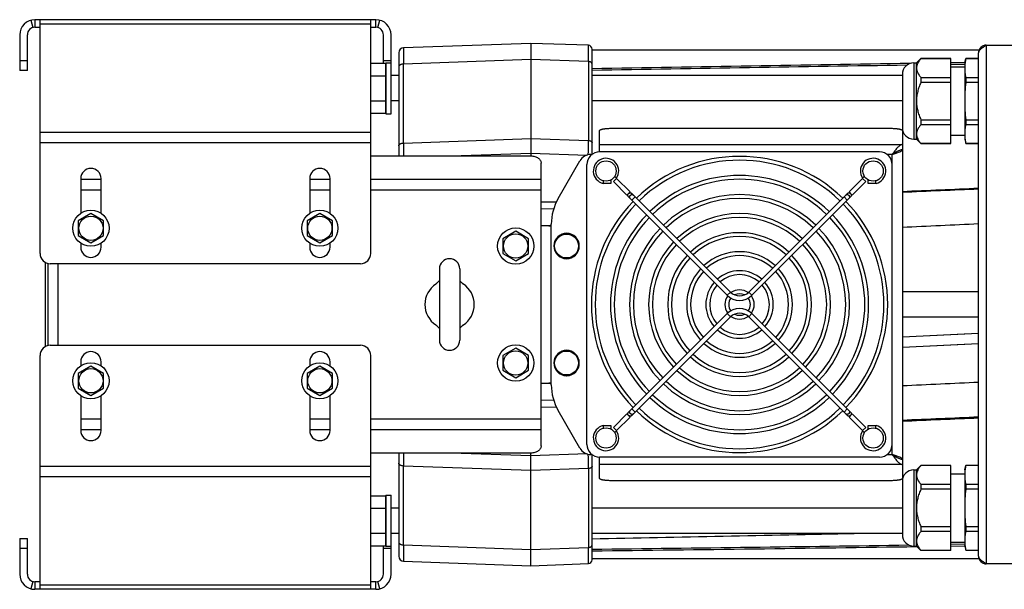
# Model space of a CAD drawing. Extents: x -924 to 1181, y 8 to 1310.
# Tile 1 of 20: x -608 to -220, y 160 to 384. Entities that reach past the tile are written whole.
import ezdxf

# ---------------------------------------------------------------- set-up
doc = ezdxf.new("R2010")
doc.units = 0
doc.header["$LTSCALE"] = 65.395
doc.layers.get('0').update_dxf_attribs({"linetype": 'CONTINUOUS'})
for name, color, linetype in [('00336564_1', 7, 'CONTINUOUS'), ('00341692_1', 7, 'CONTINUOUS'), ('00341694_1', 7, 'CONTINUOUS')]:
    doc.layers.add(name, color=color, linetype=linetype)

msp = doc.modelspace()

# ---------------------------------------------------------------- linework, layer by layer
at = {"color": 6, "linetype": 'CONTINUOUS'}
for p, q in [((-406.5, 374.59), (-456.57, 372.84)), ((-406.5, 374.59), (-406.5, 330.32)), ((-383.95, 373.81), (-406.5, 374.59)), ((-382.5, 330.89), (-382.5, 372.31)), ((-230.33, 371.89), (-382.5, 371.89)), ((-227.5, 373.89), (-64.5, 373.89)), ((-458.5, 370.85), (-458.5, 330.32)), ((-254.94, 366.89), (-253.24, 368.59)), ((-253.24, 368.59), (-253.24, 368.55)), ((-241.5, 368.59), (-253.24, 368.59)), ((-241.5, 368.55), (-253.24, 368.55)), ((-241.5, 335.19), (-241.5, 368.59)), ((-236, 366.89), (-235.55, 368.59)), ((-235.55, 368.59), (-235.55, 368.55)), ((-230.5, 368.59), (-235.55, 368.59)), ((-230.5, 368.55), (-235.55, 368.55)), ((-230.5, 172.89), (-230.5, 370.89)), ((-469.5, 366.74), (-463.7, 366.74)), ((-463.5, 366.92), (-463.5, 346.92)), ((-463.5, 366.92), (-461.5, 366.92)), ((-461.5, 346.92), (-461.5, 366.92)), ((-256.02, 366.89), (-254.94, 366.89)), ((-254.94, 336.89), (-254.94, 366.89)), ((-235.98, 367), (-241.5, 366.92)), ((-235.98, 367), (-241.5, 366.92)), ((-236, 366.33), (-241.5, 366.25)), ((-236, 366.33), (-241.5, 366.25)), ((-241.5, 365.34), (-236, 365.34)), ((-236, 366.89), (-236, 336.89)), ((-469.5, 361.83), (-463.7, 361.83)), ((-458.5, 361.92), (-461.5, 361.92)), ((-260.5, 361.92), (-382.5, 361.92)), ((-253.24, 361.21), (-253.24, 359.23)), ((-253.24, 361.21), (-241.5, 361.21)), ((-235.55, 361.21), (-235.55, 359.23)), ((-235.55, 361.21), (-230.5, 361.21)), ((-241.5, 359.23), (-253.24, 359.23)), ((-230.5, 359.23), (-235.55, 359.23)), ((-469.5, 352.02), (-463.7, 352.02)), ((-458.5, 351.92), (-461.5, 351.92)), ((-260.5, 351.92), (-382.5, 351.92)), ((-469.5, 347.11), (-463.7, 347.11)), ((-463.5, 346.92), (-461.5, 346.92)), ((-253.24, 344.55), (-253.24, 342.57)), ((-253.24, 344.55), (-241.5, 344.55)), ((-235.55, 344.55), (-235.55, 342.57)), ((-235.55, 344.55), (-230.5, 344.55)), ((-374.5, 341.2), (-265.5, 341.2)), ((-241.5, 342.57), (-253.24, 342.57)), ((-230.5, 342.57), (-235.55, 342.57)), ((-379.5, 331.89), (-379.5, 340.33)), ((-260.5, 340.33), (-260.5, 332.86)), ((-256.02, 336.89), (-254.94, 336.89)), ((-254.94, 336.89), (-253.24, 335.19)), ((-241.5, 338.44), (-236, 338.44)), ((-236, 336.89), (-235.55, 335.19)), ((-253.24, 335.23), (-253.24, 335.19)), ((-253.24, 335.23), (-241.5, 335.23)), ((-241.5, 335.19), (-253.24, 335.19)), ((-235.55, 335.23), (-235.55, 335.19)), ((-235.55, 335.23), (-230.5, 335.23)), ((-230.5, 335.19), (-235.55, 335.19)), ((-382.92, 330.89), (-382.5, 330.89)), ((-269.5, 331.89), (-379.5, 331.89)), ((-260.51, 332.86), (-260.5, 332.86)), ((-260.51, 332.86), (-260.5, 332.86)), ((-260.5, 332.84), (-260.5, 210.94)), ((-395.83, 313.53), (-387.25, 328.39)), ((-384.5, 216.89), (-384.5, 326.89)), ((-264.5, 216.89), (-264.5, 326.89)), ((-378.18, 319.53), (-378.3, 319.56)), ((-378.05, 320.53), (-378.07, 320.43)), ((-270.96, 320.53), (-270.94, 320.43)), ((-367.5, 313.62), (-368.18, 314.29)), ((-366.23, 314.89), (-366.91, 315.57)), ((-328.11, 276.77), (-365.59, 314.25)), ((-282.1, 315.57), (-320.9, 276.77)), ((-280.83, 314.29), (-319.63, 275.5)), ((-329.38, 275.5), (-366.86, 312.98)), ((-442.5, 285.89), (-442.5, 257.89)), ((-434.5, 285.89), (-434.5, 257.89)), ((-230.5, 276.89), (-260.5, 276.89)), ((-329.38, 268.29), (-366.86, 230.81)), ((-282.15, 230.81), (-319.63, 268.29)), ((-328.11, 267.01), (-365.59, 229.54)), ((-283.42, 229.54), (-320.9, 267.01)), ((-230.5, 266.89), (-260.5, 266.89)), ((-230.5, 260.5), (-260.5, 259.06)), ((-260.5, 255.1), (-230.5, 256.53)), ((-387.25, 215.39), (-395.83, 230.25)), ((-367.5, 230.17), (-368.18, 229.49)), ((-366.23, 228.9), (-366.91, 228.22)), ((-282.1, 228.22), (-282.78, 228.9)), ((-280.83, 229.49), (-281.51, 230.17)), ((-378.18, 224.25), (-378.3, 224.22)), ((-378.07, 223.35), (-378.05, 223.25)), ((-270.94, 223.35), (-270.96, 223.25)), ((-458.5, 213.47), (-458.5, 172.94)), ((-406.5, 169.19), (-406.5, 213.47)), ((-382.5, 212.89), (-382.92, 212.89)), ((-382.5, 171.48), (-382.5, 212.89)), ((-379.5, 203.46), (-379.5, 211.89)), ((-269.5, 211.89), (-379.5, 211.89)), ((-260.5, 210.92), (-260.51, 210.92)), ((-260.5, 210.92), (-260.51, 210.92)), ((-260.5, 210.92), (-260.5, 203.46)), ((-256.02, 206.89), (-254.94, 206.89)), ((-254.94, 206.89), (-253.24, 208.59)), ((-254.94, 176.89), (-254.94, 206.89)), ((-241.5, 208.59), (-253.24, 208.59)), ((-253.24, 208.59), (-253.24, 208.55)), ((-241.5, 208.55), (-253.24, 208.55)), ((-241.5, 175.19), (-241.5, 208.59)), ((-241.5, 205.34), (-236, 205.34)), ((-236, 206.89), (-235.55, 208.59)), ((-236, 206.89), (-236, 176.89)), ((-230.5, 208.59), (-235.55, 208.59)), ((-235.55, 208.59), (-235.55, 208.55)), ((-230.5, 208.55), (-235.55, 208.55)), ((-265.5, 202.59), (-374.5, 202.59)), ((-253.24, 201.21), (-241.5, 201.21)), ((-253.24, 201.21), (-253.24, 199.23)), ((-241.5, 199.23), (-253.24, 199.23)), ((-235.55, 201.21), (-230.5, 201.21)), ((-235.55, 201.21), (-235.55, 199.23)), ((-230.5, 199.23), (-235.55, 199.23)), ((-469.5, 196.68), (-463.7, 196.68)), ((-463.5, 196.86), (-463.5, 176.86)), ((-463.5, 196.86), (-461.5, 196.86)), ((-461.5, 176.86), (-461.5, 196.86)), ((-469.5, 191.77), (-463.7, 191.77)), ((-458.5, 191.86), (-461.5, 191.86)), ((-260.5, 191.86), (-382.5, 191.86)), ((-469.5, 181.95), (-463.7, 181.95)), ((-253.24, 184.55), (-241.5, 184.55)), ((-253.24, 184.55), (-253.24, 182.57)), ((-241.5, 182.57), (-253.24, 182.57)), ((-235.55, 184.55), (-230.5, 184.55)), ((-235.55, 184.55), (-235.55, 182.57)), ((-230.5, 182.57), (-235.55, 182.57)), ((-458.5, 181.86), (-461.5, 181.86)), ((-260.5, 181.86), (-382.5, 181.86)), ((-241.5, 178.44), (-236, 178.44)), ((-469.5, 177.05), (-463.7, 177.05)), ((-463.5, 176.86), (-461.5, 176.86)), ((-256.02, 176.89), (-254.94, 176.89)), ((-254.94, 176.89), (-253.24, 175.19)), ((-253.24, 175.23), (-241.5, 175.23)), ((-253.24, 175.23), (-253.24, 175.19)), ((-241.5, 175.19), (-253.24, 175.19)), ((-236, 177.66), (-241.5, 177.58)), ((-236, 177.66), (-241.5, 177.58)), ((-241.5, 176.92), (-236, 177)), ((-241.5, 176.92), (-236.25, 177)), ((-236, 176.89), (-235.55, 175.19)), ((-235.55, 175.23), (-230.5, 175.23)), ((-235.55, 175.23), (-235.55, 175.19)), ((-230.5, 175.19), (-235.55, 175.19)), ((-456.57, 170.94), (-406.5, 169.19)), ((-230.33, 171.89), (-382.5, 171.89)), ((-406.5, 169.19), (-383.95, 169.98)), ((-64.5, 169.89), (-227.5, 169.89))]:
    msp.add_line(p, q, dxfattribs=at)
at = {"color": 9, "linetype": 'CONTINUOUS'}
for p, q in [((-227.5, 373.89), (-227.5, 169.89)), ((-406.5, 368.21), (-456.6, 366.46)), ((-383.93, 367.42), (-406.5, 368.21)), ((-456.6, 335.4), (-456.6, 366.46)), ((-383.93, 367.42), (-383.93, 336.36)), ((-256.02, 366.89), (-256.02, 336.89)), ((-260.5, 362.41), (-260.5, 341.37)), ((-456.6, 335.4), (-406.5, 337.15)), ((-406.5, 337.15), (-383.93, 336.36)), ((-379.5, 334.83), (-260.5, 334.83)), ((-437.89, 330.32), (-406.5, 331.41)), ((-406.5, 331.41), (-384.47, 330.64)), ((-264.5, 330.89), (-266.51, 330.89)), ((-264.5, 326.89), (-264.5, 330.89)), ((-365.59, 314.25), (-366.86, 312.98)), ((-282.15, 312.98), (-283.42, 314.25)), ((-396.59, 312.08), (-402.5, 312.2)), ((-402.5, 309.61), (-397.59, 309.51)), ((-398.5, 302.89), (-402.5, 302.97)), ((-329.38, 275.5), (-328.11, 276.77)), ((-320.9, 276.77), (-319.63, 275.5)), ((-328.11, 267.01), (-329.38, 268.29)), ((-319.63, 268.29), (-320.9, 267.01)), ((-402.5, 240.82), (-398.5, 240.9)), ((-397.59, 234.28), (-402.5, 234.18)), ((-402.5, 231.58), (-396.59, 231.7)), ((-366.86, 230.81), (-365.59, 229.54)), ((-283.42, 229.54), (-282.15, 230.81)), ((-264.5, 212.89), (-264.5, 216.89)), ((-406.5, 212.37), (-437.89, 213.47)), ((-384.47, 213.14), (-406.5, 212.37)), ((-266.51, 212.89), (-264.5, 212.89)), ((-456.6, 177.33), (-456.6, 208.38)), ((-406.5, 206.64), (-456.6, 208.38)), ((-383.93, 207.42), (-406.5, 206.64)), ((-383.93, 207.42), (-383.93, 176.37)), ((-260.5, 208.95), (-379.5, 208.95)), ((-256.02, 206.89), (-256.02, 176.89)), ((-260.5, 202.41), (-260.5, 181.37)), ((-456.6, 177.33), (-406.5, 175.58)), ((-406.5, 175.58), (-383.93, 176.37))]:
    msp.add_line(p, q, dxfattribs=at)
at = {"color": 2, "linetype": 'CONTINUOUS'}
for p, q in [((-463.7, 366.74), (-463.7, 347.11)), ((-260.65, 332.84), (-260.5, 332.84)), ((-260.5, 332.84), (-260.5, 332.86)), ((-374.11, 320.22), (-372.83, 321.49)), ((-372.84, 321.62), (-373.68, 322.17)), ((-372.83, 321.49), (-367.55, 316.21)), ((-281.46, 316.21), (-276.18, 321.49)), ((-276.18, 321.49), (-274.9, 320.22)), ((-275.33, 322.17), (-276.17, 321.62)), ((-375.07, 319.53), (-378.18, 319.53)), ((-375.07, 320.89), (-375.07, 319.53)), ((-368.82, 314.93), (-374.11, 320.22)), ((-274.9, 320.22), (-280.19, 314.93)), ((-273.94, 319.53), (-273.94, 320.89)), ((-270.83, 319.53), (-273.94, 319.53)), ((-367.55, 316.21), (-368.82, 314.93)), ((-366.86, 312.98), (-367.5, 313.62)), ((-366.23, 314.89), (-365.59, 314.25)), ((-280.19, 314.93), (-281.46, 316.21)), ((-398.5, 240.25), (-398.5, 303.53)), ((-374.11, 223.57), (-368.82, 228.85)), ((-368.82, 228.85), (-367.55, 227.58)), ((-367.5, 230.17), (-366.86, 230.81)), ((-365.59, 229.54), (-366.23, 228.9)), ((-282.78, 228.9), (-283.42, 229.54)), ((-282.15, 230.81), (-281.51, 230.17)), ((-281.46, 227.58), (-280.19, 228.85)), ((-280.19, 228.85), (-274.9, 223.57)), ((-367.55, 227.58), (-372.83, 222.29)), ((-276.18, 222.29), (-281.46, 227.58)), ((-378.18, 224.25), (-375.07, 224.25)), ((-375.07, 224.25), (-375.07, 222.89)), ((-372.83, 222.29), (-374.11, 223.57)), ((-373.68, 221.61), (-372.84, 222.17)), ((-274.9, 223.57), (-276.18, 222.29)), ((-276.17, 222.17), (-275.33, 221.61)), ((-273.94, 224.25), (-270.83, 224.25)), ((-273.94, 222.89), (-273.94, 224.25)), ((-260.5, 210.94), (-260.65, 210.94)), ((-260.5, 210.92), (-260.5, 210.94)), ((-463.7, 196.68), (-463.7, 177.05))]:
    msp.add_line(p, q, dxfattribs=at)
at = {"color": 7, "linetype": 'CONTINUOUS'}
for p, q in [((-597.5, 288.47), (-597.5, 255.32)), ((-596.5, 288.06), (-596.5, 255.73))]:
    msp.add_line(p, q, dxfattribs=at)
at = {"color": 6, "linetype": 'CONTINUOUS'}
for points in [[(-230.5, 260.49), (-236.25, 260.22), (-260.5, 259.06)], [(-260.5, 255.1), (-236.25, 256.26), (-230.5, 256.53)]]:
    msp.add_lwpolyline(points, dxfattribs=at)
for centre in [(-377, 324.39), (-272, 324.39), (-377, 219.39), (-272, 219.39)]:
    msp.add_circle(centre, 4, dxfattribs=at)
at = {"color": 9, "linetype": 'CONTINUOUS'}
for centre in [(-392.5, 294.89), (-392.5, 248.89)]:
    msp.add_circle(centre, 4.7, dxfattribs=at)
for centre, radius, start, end in [((-456.5, 370.85), 2, 92, 180), ((-384, 372.31), 1.5, 0.195, 88), ((658.9, 337.9), 1115.5, 180.12827, 180.38938), ((-2061.8, 339.5), 1677.87, 359.7024, 359.89288), ((-439.92, 275.51), 5.97, 124.3454, 126.6895), ((-437.09, 268.28), 5.97, 304.3454, 306.6895), ((774.9, 205.36), 1231.51, 179.62292, 179.85944), ((-1901.64, 204.85), 1517.71, 0.09707, 0.30765), ((-456.5, 172.94), 2, 180, 268), ((-384, 171.48), 1.5, 272, 360)]:
    msp.add_arc(centre, radius, start, end, dxfattribs=at)
at = {"color": 6, "linetype": 'CONTINUOUS'}
for centre, radius, start, end in [((-384, 372.31), 1.5, 0, 0.195), ((-227.5, 370.89), 3, 90, 180), ((441.88, -45027.19), 45399.25, 90.882572, 91.040472), ((440.02, -45313.41), 45684.74, 90.876366, 91.031634), ((-256.02, 362.41), 4.48, 90, 180), ((-221.97, 364.88), 14.03, 178.1224, 179.9987), ((-256.02, 341.37), 4.48, 180, 270), ((-221.97, 338.9), 14.03, 180.0013, 181.8776), ((-382.92, 325.89), 5, 90, 150), ((-379.5, 326.89), 5, 90, 180), ((-324.5, 271.89), 58.25, 45.8853, 134.1147), ((-269.5, 326.89), 5, 0, 90), ((-324.5, 271.89), 56.75, 45.9087, 134.0913), ((-324.5, 271.89), 50.75, 46.0161, 133.9839), ((-306.39, 311.01), 72.29, 172.5142, 173.2331), ((-324.5, 271.89), 49.25, 46.0471, 133.9529), ((-342.79, 310.99), 72.46, 6.7678, 7.485), ((-324.5, 271.89), 43.25, 46.1924, 133.8076), ((-324.5, 271.89), 41.75, 46.2352, 133.7648), ((-378.5, 303.53), 20, 150, 180), ((-324.5, 271.89), 58.25, 135.8853, 224.1147), ((-324.5, 271.89), 56.75, 135.9087, 224.0913), ((-324.5, 271.89), 56.75, 315.9087, 44.0913), ((-324.5, 271.89), 58.25, 315.8853, 44.1147), ((-324.5, 271.89), 50.75, 136.0161, 223.9839), ((-324.5, 271.89), 49.25, 136.0471, 223.9529), ((-324.5, 271.89), 35.75, 46.4426, 133.5574), ((-324.5, 271.89), 34.25, 46.5058, 133.4942), ((-324.5, 271.89), 49.25, 316.0471, 43.9529), ((-324.5, 271.89), 50.75, 316.0161, 43.9839), ((-482.94, -1601.41), 1905.99, 87.46094, 87.58129), ((-392.5, 294.89), 5, 270, 89.1251), ((-324.5, 271.89), 43.25, 136.1924, 223.8076), ((-324.5, 271.89), 41.75, 136.2352, 223.7648), ((-324.5, 271.89), 28.25, 46.8257, 133.1743), ((-324.5, 271.89), 26.75, 46.9281, 133.0719), ((-324.5, 271.89), 41.75, 316.2352, 43.7648), ((-324.5, 271.89), 43.25, 316.1924, 43.8076), ((-324.5, 271.89), 35.75, 136.4426, 223.5574), ((-324.5, 271.89), 34.25, 136.5058, 223.4942), ((-324.5, 271.89), 34.25, 316.5058, 43.4942), ((-324.5, 271.89), 35.75, 316.4426, 43.5574), ((-324.5, 271.89), 28.25, 136.8257, 223.1743), ((-324.5, 271.89), 20.75, 47.4859, 132.5141), ((-324.5, 271.89), 19.25, 47.6798, 132.3202), ((-324.5, 271.89), 28.25, 316.8257, 43.1743), ((-438.5, 285.89), 4, 0, 180), ((-392.5, 294.89), 5, 269.1251, 270), ((-324.5, 271.89), 26.75, 136.9281, 223.0719), ((-324.5, 271.89), 26.75, 316.9281, 43.0719), ((-324.5, 271.89), 20.75, 137.4859, 222.5141), ((-324.5, 271.89), 19.25, 137.6798, 222.3202), ((-324.5, 271.89), 13.25, 48.8949, 131.1051), ((-324.5, 271.89), 11.75, 49.3931, 130.6069), ((-324.5, 271.89), 19.25, 317.6798, 42.3202), ((-324.5, 271.89), 20.75, 317.4859, 42.5141), ((-438.5, 271.89), 9.7, 123.8869, 236.1131), ((-446.53, 283.84), 4.69, 303.9408, 310.6646), ((-430.48, 283.84), 4.69, 229.3352, 236.0596), ((-438.5, 271.89), 9.7, 303.8869, 56.1131), ((-324.5, 271.89), 13.25, 138.8949, 221.1051), ((-324.5, 271.89), 11.75, 139.3931, 220.6069), ((-324.5, 271.89), 11.75, 319.3931, 40.6069), ((-324.5, 271.89), 13.25, 318.8949, 41.1051), ((-324.5, 271.89), 5.75, 143.9289, 216.0711), ((-324.5, 280.38), 6.9, 225, 315), ((-324.5, 280.38), 5.1, 225, 315), ((-324.5, 271.89), 5.75, 54.1116, 125.8884), ((-324.5, 271.89), 4.25, 62.6366, 117.3634), ((-324.5, 271.89), 5.75, 323.9289, 36.0711), ((-324.5, 271.89), 4.25, 143.9398, 216.0601), ((-324.5, 271.89), 4.25, 323.9399, 36.0602), ((-324.5, 271.89), 5.75, 234.1115, 305.8885), ((-324.5, 271.89), 4.25, 242.6366, 297.3634), ((-446.53, 259.95), 4.69, 49.3351, 56.0596), ((-430.48, 259.95), 4.69, 123.9408, 130.6646), ((-324.5, 271.89), 13.25, 228.8949, 311.1051), ((-324.5, 271.89), 11.75, 229.3931, 310.6069), ((-438.5, 257.89), 4, 180, 360), ((-324.5, 271.89), 20.75, 227.4859, 312.5141), ((-324.5, 271.89), 19.25, 227.6798, 312.3202), ((-392.5, 248.89), 5, 271.3418, 89.1251), ((-324.5, 271.89), 26.75, 226.9281, 313.0719), ((-324.5, 271.89), 28.25, 226.8257, 313.1743), ((-392.5, 248.89), 5, 269.1251, 269.5967), ((-324.5, 271.89), 35.75, 226.4426, 313.5574), ((-324.5, 271.89), 34.25, 226.5058, 313.4942), ((-482.94, 2145.22), 1906.02, 272.41871, 272.53906), ((-378.5, 240.25), 20, 180, 210), ((-324.5, 271.89), 43.25, 226.1924, 313.8076), ((-324.5, 271.89), 41.75, 226.2352, 313.7648), ((-324.5, 271.89), 49.25, 226.0471, 313.9529), ((-324.5, 271.89), 50.75, 226.0161, 313.9839), ((-324.5, 271.89), 58.25, 225.8853, 314.1147), ((-324.5, 271.89), 56.75, 225.9087, 314.0913), ((-302.5, 233.26), 76.21, 186.7854, 187.4673), ((-346.49, 233.26), 76.19, 352.5326, 353.2147), ((-379.5, 216.89), 5, 180, 270), ((-269.5, 216.89), 5, 270, 360), ((-382.92, 217.89), 5, 210, 270), ((-256.02, 202.41), 4.48, 90, 180), ((-221.97, 204.88), 14.03, 178.1224, 179.9987), ((-1278.47, 47692), 47520.64, 271.080337, 271.20467), ((-256.02, 181.37), 4.48, 180, 270), ((-221.97, 178.9), 14.03, 180.0013, 181.8776), ((-917.75, 45291.16), 45118.65, 270.679717, 270.837879), ((-918.53, 44941.1), 44769.3, 270.686028, 270.849528)]:
    msp.add_arc(centre, radius, start, end, dxfattribs=at)
at = {"color": 2, "linetype": 'CONTINUOUS'}
for centre, radius, start, end in [((-377, 324.39), 5, 326.3077, 256.4239), ((-272, 324.39), 5, 283.5761, 213.6923), ((-392.5, 294.89), 5, 89.1251, 269.1251), ((-324.5, 263.41), 6.9, 45, 135), ((-324.5, 263.41), 5.1, 45, 135), ((-392.5, 248.89), 5, 89.1251, 269.1251), ((-392.5, 248.89), 5, 269.5967, 271.3418), ((-377, 219.39), 5, 103.5761, 33.6923), ((-272, 219.39), 5, 146.3077, 76.4239), ((-227.5, 172.89), 3, 180, 270)]:
    msp.add_arc(centre, radius, start, end, dxfattribs=at)
at = {"color": 9, "linetype": 'CONTINUOUS'}
for points, knots in [([(-456.57, 372.84), (-456.58, 372.84), (-456.58, 372.84), (-456.58, 372.84), (-456.58, 372.83), (-456.58, 372.82), (-456.58, 372.8), (-456.58, 372.78), (-456.58, 372.76), (-456.58, 372.72), (-456.58, 372.67), (-456.59, 372.6), (-456.59, 372.51), (-456.59, 372.41), (-456.59, 372.3), (-456.59, 372.12), (-456.59, 371.87), (-456.6, 371.53), (-456.6, 371.14), (-456.6, 370.7), (-456.6, 370.21), (-456.6, 369.69), (-456.6, 369.11), (-456.6, 368.5), (-456.6, 367.61), (-456.6, 366.93), (-456.6, 366.46)], [0, 0, 0, 0, 0.000319, 0.001137, 0.002476, 0.004337, 0.006722, 0.009632, 0.013066, 0.017023, 0.026504, 0.038069, 0.051706, 0.067404, 0.08515, 0.104927, 0.150503, 0.203971, 0.26514, 0.333791, 0.409677, 0.492527, 0.582043, 0.677904, 0.779764, 1, 1, 1, 1]), ([(-383.93, 367.42), (-383.93, 367.89), (-383.93, 368.57), (-383.93, 369.46), (-383.93, 370.08), (-383.93, 370.65), (-383.93, 371.17), (-383.93, 371.66), (-383.93, 372.1), (-383.94, 372.49), (-383.94, 372.83), (-383.94, 373.08), (-383.94, 373.26), (-383.94, 373.37), (-383.94, 373.47), (-383.94, 373.56), (-383.95, 373.63), (-383.95, 373.69), (-383.95, 373.72), (-383.95, 373.74), (-383.95, 373.76), (-383.95, 373.78), (-383.95, 373.79), (-383.95, 373.8), (-383.95, 373.8), (-383.95, 373.8), (-383.95, 373.81), (-383.95, 373.81)], [0, 0, 0, 0, 0.220255, 0.322125, 0.417993, 0.507515, 0.59037, 0.666261, 0.734914, 0.796084, 0.849553, 0.895128, 0.914904, 0.932648, 0.948344, 0.961979, 0.97354, 0.983018, 0.986973, 0.990405, 0.993312, 0.995694, 0.997551, 0.998885, 0.999695, 0.999907, 1, 1, 1, 1]), ([(-456.6, 366.46), (-456.85, 366.45), (-457.21, 366.4), (-457.66, 366.26), (-457.95, 366.12), (-458.19, 365.95), (-458.37, 365.75), (-458.48, 365.54), (-458.5, 365.39), (-458.5, 365.31)], [0, 0, 0, 0, 0.307233, 0.450703, 0.583433, 0.703776, 0.811615, 0.908901, 1, 1, 1, 1]), ([(-382.5, 366.56), (-382.5, 366.61), (-382.52, 366.73), (-382.61, 366.89), (-382.74, 367.04), (-382.92, 367.16), (-383.14, 367.27), (-383.47, 367.38), (-383.75, 367.41), (-383.93, 367.42)], [0, 0, 0, 0, 0.091098, 0.188383, 0.296221, 0.416564, 0.549293, 0.692764, 1, 1, 1, 1]), ([(-458.5, 334.25), (-458.5, 334.33), (-458.48, 334.48), (-458.37, 334.69), (-458.19, 334.89), (-457.95, 335.06), (-457.66, 335.2), (-457.21, 335.35), (-456.85, 335.39), (-456.6, 335.4)], [0, 0, 0, 0, 0.091098, 0.188383, 0.296221, 0.416564, 0.549293, 0.692765, 1, 1, 1, 1]), ([(-383.93, 336.36), (-383.75, 336.36), (-383.47, 336.32), (-383.14, 336.21), (-382.92, 336.11), (-382.74, 335.98), (-382.61, 335.83), (-382.52, 335.67), (-382.5, 335.56), (-382.5, 335.5)], [0, 0, 0, 0, 0.307233, 0.450703, 0.583432, 0.703776, 0.811614, 0.908901, 1, 1, 1, 1]), ([(-367.5, 313.62), (-367.54, 313.65), (-367.61, 313.74), (-367.68, 313.88), (-367.72, 314.04), (-367.73, 314.27), (-367.66, 314.55), (-367.52, 314.75), (-367.44, 314.83)], [0, 0, 0, 0, 0.119117, 0.239203, 0.361061, 0.485196, 0.739363, 1, 1, 1, 1]), ([(-367.44, 314.83), (-367.36, 314.91), (-367.16, 315.05), (-366.88, 315.12), (-366.66, 315.11), (-366.5, 315.07), (-366.35, 314.99), (-366.27, 314.93), (-366.23, 314.89)], [0, 0, 0, 0, 0.260637, 0.514804, 0.638939, 0.760797, 0.880883, 1, 1, 1, 1]), ([(-282.78, 314.89), (-282.74, 314.93), (-282.66, 314.99), (-282.51, 315.07), (-282.35, 315.11), (-282.13, 315.12), (-281.84, 315.05), (-281.65, 314.91), (-281.57, 314.83)], [0, 0, 0, 0, 0.119117, 0.239203, 0.361061, 0.485196, 0.739363, 1, 1, 1, 1]), ([(-281.57, 314.83), (-281.49, 314.75), (-281.35, 314.55), (-281.28, 314.27), (-281.29, 314.04), (-281.33, 313.88), (-281.4, 313.74), (-281.47, 313.65), (-281.51, 313.62)], [0, 0, 0, 0, 0.260637, 0.514804, 0.638939, 0.760797, 0.880883, 1, 1, 1, 1]), ([(-443.49, 280.3), (-443.57, 280.24), (-443.72, 280.13), (-443.86, 280), (-443.91, 279.95)], [0, 0, 0, 0, 0.561499, 1, 1, 1, 1]), ([(-433.1, 279.95), (-433.18, 280.02), (-433.38, 280.2), (-433.59, 280.36), (-433.72, 280.44)], [0, 0, 0, 0, 0.423802, 1, 1, 1, 1]), ([(-443.91, 263.84), (-443.83, 263.76), (-443.63, 263.59), (-443.42, 263.43), (-443.29, 263.34)], [0, 0, 0, 0, 0.423802, 1, 1, 1, 1]), ([(-433.52, 263.48), (-433.43, 263.55), (-433.29, 263.66), (-433.15, 263.78), (-433.1, 263.84)], [0, 0, 0, 0, 0.561499, 1, 1, 1, 1]), ([(-367.44, 228.96), (-367.52, 229.04), (-367.66, 229.23), (-367.73, 229.52), (-367.72, 229.74), (-367.68, 229.9), (-367.61, 230.05), (-367.54, 230.13), (-367.5, 230.17)], [0, 0, 0, 0, 0.260637, 0.514804, 0.638939, 0.760797, 0.880883, 1, 1, 1, 1]), ([(-366.23, 228.9), (-366.27, 228.86), (-366.35, 228.79), (-366.5, 228.72), (-366.66, 228.68), (-366.88, 228.67), (-367.16, 228.74), (-367.36, 228.87), (-367.44, 228.96)], [0, 0, 0, 0, 0.119117, 0.239203, 0.361061, 0.485196, 0.739363, 1, 1, 1, 1]), ([(-281.57, 228.96), (-281.65, 228.87), (-281.84, 228.74), (-282.13, 228.67), (-282.35, 228.68), (-282.51, 228.72), (-282.66, 228.79), (-282.74, 228.86), (-282.78, 228.9)], [0, 0, 0, 0, 0.260637, 0.514804, 0.638939, 0.760797, 0.880883, 1, 1, 1, 1]), ([(-281.51, 230.17), (-281.47, 230.13), (-281.4, 230.05), (-281.33, 229.9), (-281.29, 229.74), (-281.28, 229.52), (-281.35, 229.23), (-281.49, 229.04), (-281.57, 228.96)], [0, 0, 0, 0, 0.119117, 0.239203, 0.361061, 0.485196, 0.739363, 1, 1, 1, 1]), ([(-456.6, 208.38), (-456.85, 208.39), (-457.21, 208.44), (-457.66, 208.59), (-457.95, 208.73), (-458.19, 208.9), (-458.37, 209.09), (-458.48, 209.3), (-458.5, 209.46), (-458.5, 209.53)], [0, 0, 0, 0, 0.307233, 0.450703, 0.583433, 0.703776, 0.811615, 0.908901, 1, 1, 1, 1]), ([(-382.5, 208.28), (-382.5, 208.23), (-382.52, 208.11), (-382.61, 207.95), (-382.74, 207.81), (-382.92, 207.68), (-383.14, 207.57), (-383.47, 207.46), (-383.75, 207.43), (-383.93, 207.42)], [0, 0, 0, 0, 0.091098, 0.188383, 0.296221, 0.416564, 0.549293, 0.692764, 1, 1, 1, 1]), ([(-458.5, 178.47), (-458.5, 178.4), (-458.48, 178.25), (-458.37, 178.03), (-458.19, 177.84), (-457.95, 177.67), (-457.66, 177.53), (-457.21, 177.38), (-456.85, 177.33), (-456.6, 177.33)], [0, 0, 0, 0, 0.091098, 0.188383, 0.296221, 0.416564, 0.549293, 0.692765, 1, 1, 1, 1]), ([(-456.6, 177.33), (-456.6, 176.86), (-456.6, 176.17), (-456.6, 175.28), (-456.6, 174.67), (-456.6, 174.1), (-456.6, 173.57), (-456.6, 173.09), (-456.6, 172.65), (-456.6, 172.26), (-456.59, 171.92), (-456.59, 171.67), (-456.59, 171.49), (-456.59, 171.38), (-456.59, 171.28), (-456.59, 171.19), (-456.58, 171.11), (-456.58, 171.06), (-456.58, 171.03), (-456.58, 171), (-456.58, 170.98), (-456.58, 170.97), (-456.58, 170.96), (-456.58, 170.95), (-456.58, 170.94), (-456.58, 170.94), (-456.57, 170.94)], [0, 0, 0, 0, 0.220236, 0.322096, 0.417957, 0.507473, 0.590323, 0.66621, 0.73486, 0.796029, 0.849497, 0.895073, 0.91485, 0.932596, 0.948294, 0.961931, 0.973496, 0.982977, 0.986934, 0.990368, 0.993278, 0.995663, 0.997524, 0.998863, 0.999681, 1, 1, 1, 1]), ([(-383.95, 169.98), (-383.95, 169.98), (-383.95, 169.98), (-383.95, 169.98), (-383.95, 169.99), (-383.95, 170), (-383.95, 170.01), (-383.95, 170.02), (-383.95, 170.04), (-383.95, 170.06), (-383.95, 170.1), (-383.95, 170.15), (-383.94, 170.23), (-383.94, 170.31), (-383.94, 170.41), (-383.94, 170.53), (-383.94, 170.7), (-383.94, 170.96), (-383.94, 171.3), (-383.93, 171.69), (-383.93, 172.13), (-383.93, 172.61), (-383.93, 173.14), (-383.93, 173.71), (-383.93, 174.32), (-383.93, 175.21), (-383.93, 175.9), (-383.93, 176.37)], [0, 0, 0, 0, 0.000093, 0.000305, 0.001115, 0.002449, 0.004306, 0.006688, 0.009595, 0.013027, 0.016982, 0.02646, 0.038021, 0.051656, 0.067353, 0.085097, 0.104872, 0.150448, 0.203916, 0.265086, 0.333739, 0.40963, 0.492485, 0.582008, 0.677876, 0.779745, 1, 1, 1, 1]), ([(-383.93, 176.37), (-383.75, 176.37), (-383.47, 176.41), (-383.14, 176.52), (-382.92, 176.62), (-382.74, 176.75), (-382.61, 176.9), (-382.52, 177.06), (-382.5, 177.17), (-382.5, 177.23)], [0, 0, 0, 0, 0.307233, 0.450703, 0.583432, 0.703776, 0.811614, 0.908901, 1, 1, 1, 1])]:
    msp.add_open_spline(points, degree=3, knots=knots, dxfattribs=at)
at = {"color": 6, "linetype": 'CONTINUOUS'}
for points, knots in [([(-230.5, 370.89), (-230.5, 370.96), (-230.49, 371.08), (-230.43, 371.34), (-230.28, 371.67), (-229.99, 372.04), (-229.62, 372.41), (-229.16, 372.78), (-228.65, 373.15), (-228.09, 373.52), (-227.7, 373.77), (-227.5, 373.89)], [0, 0, 0, 0, 0.042851, 0.086696, 0.180583, 0.286848, 0.407385, 0.54167, 0.68751, 0.84161, 1, 1, 1, 1]), ([(-253.24, 368.55), (-253.48, 368.27), (-253.94, 367.7), (-254.49, 366.8), (-254.79, 366), (-254.92, 365.36), (-254.94, 365.04), (-254.94, 364.88)], [0, 0, 0, 0, 0.272145, 0.528056, 0.768696, 0.885015, 1, 1, 1, 1]), ([(-235.55, 368.55), (-235.67, 368.02), (-235.88, 366.96), (-235.98, 365.88), (-236, 365.34)], [0, 0, 0, 0, 0.502609, 1, 1, 1, 1]), ([(-254.94, 364.88), (-254.94, 364.72), (-254.92, 364.41), (-254.79, 363.77), (-254.49, 362.97), (-253.94, 362.06), (-253.48, 361.49), (-253.24, 361.21)], [0, 0, 0, 0, 0.114985, 0.231305, 0.471945, 0.727855, 1, 1, 1, 1]), ([(-236, 364.88), (-236, 364.58), (-235.98, 363.96), (-235.86, 362.73), (-235.69, 361.82), (-235.55, 361.21)], [0, 0, 0, 0, 0.24832, 0.497408, 1, 1, 1, 1]), ([(-253.24, 359.23), (-253.49, 358.65), (-253.96, 357.48), (-254.51, 355.66), (-254.86, 353.79), (-254.94, 352.53), (-254.94, 351.89)], [0, 0, 0, 0, 0.250049, 0.500065, 0.750046, 1, 1, 1, 1]), ([(-235.55, 359.23), (-235.69, 358.02), (-235.87, 356.18), (-235.98, 353.73), (-236, 352.51), (-236, 351.89)], [0, 0, 0, 0, 0.49998, 0.749991, 1, 1, 1, 1]), ([(-254.94, 351.89), (-254.94, 351.26), (-254.86, 349.99), (-254.51, 348.13), (-253.96, 346.31), (-253.49, 345.13), (-253.24, 344.55)], [0, 0, 0, 0, 0.249955, 0.499935, 0.749951, 1, 1, 1, 1]), ([(-236, 351.89), (-236, 351.28), (-235.98, 350.05), (-235.87, 347.6), (-235.69, 345.77), (-235.55, 344.55)], [0, 0, 0, 0, 0.250009, 0.50002, 1, 1, 1, 1]), ([(-379.5, 340.33), (-379.5, 340.34), (-379.5, 340.37), (-379.48, 340.41), (-379.45, 340.46), (-379.39, 340.52), (-379.28, 340.59), (-379.11, 340.67), (-378.9, 340.74), (-378.65, 340.81), (-378.36, 340.88), (-378.03, 340.94), (-377.67, 341), (-377.13, 341.07), (-376.4, 341.14), (-375.47, 341.18), (-374.83, 341.2), (-374.5, 341.2)], [0, 0, 0, 0, 0.008275, 0.017156, 0.027133, 0.038549, 0.06645, 0.101789, 0.144771, 0.195282, 0.253018, 0.317546, 0.38833, 0.464755, 0.631722, 0.812368, 1, 1, 1, 1]), ([(-265.5, 341.2), (-265.18, 341.2), (-264.54, 341.18), (-263.61, 341.14), (-262.88, 341.07), (-262.34, 341), (-261.98, 340.94), (-261.65, 340.88), (-261.36, 340.81), (-261.11, 340.74), (-260.9, 340.67), (-260.73, 340.59), (-260.62, 340.52), (-260.56, 340.46), (-260.53, 340.41), (-260.51, 340.37), (-260.5, 340.34), (-260.5, 340.33)], [0, 0, 0, 0, 0.187632, 0.368278, 0.535245, 0.61167, 0.682454, 0.746982, 0.804718, 0.855229, 0.898211, 0.93355, 0.961451, 0.972867, 0.982844, 0.991725, 1, 1, 1, 1]), ([(-253.24, 342.57), (-253.48, 342.29), (-253.94, 341.72), (-254.49, 340.81), (-254.79, 340.02), (-254.92, 339.38), (-254.94, 339.06), (-254.94, 338.9)], [0, 0, 0, 0, 0.272145, 0.528056, 0.768696, 0.885015, 1, 1, 1, 1]), ([(-235.55, 342.57), (-235.69, 341.97), (-235.86, 341.05), (-235.98, 339.82), (-236, 339.21), (-236, 338.9)], [0, 0, 0, 0, 0.502592, 0.75168, 1, 1, 1, 1]), ([(-254.94, 338.9), (-254.94, 338.74), (-254.92, 338.43), (-254.79, 337.79), (-254.49, 336.99), (-253.94, 336.08), (-253.48, 335.51), (-253.24, 335.23)], [0, 0, 0, 0, 0.114985, 0.231305, 0.471945, 0.727855, 1, 1, 1, 1]), ([(-236, 338.44), (-235.98, 337.91), (-235.88, 336.83), (-235.67, 335.76), (-235.55, 335.23)], [0, 0, 0, 0, 0.497391, 1, 1, 1, 1]), ([(-260.5, 334.83), (-260.68, 334.79), (-261.03, 334.66), (-261.53, 334.36), (-262.03, 333.95), (-262.52, 333.46), (-263.02, 332.88), (-263.69, 332.03), (-264.18, 331.35), (-264.5, 330.89)], [0, 0, 0, 0, 0.093031, 0.194603, 0.306657, 0.42955, 0.5624, 0.703425, 1, 1, 1, 1]), ([(-264.5, 330.89), (-264.24, 330.97), (-263.73, 331.13), (-262.99, 331.37), (-262.31, 331.61), (-261.79, 331.82), (-261.42, 331.98), (-261.19, 332.1), (-260.98, 332.23), (-260.81, 332.35), (-260.68, 332.47), (-260.58, 332.59), (-260.52, 332.71), (-260.5, 332.8), (-260.5, 332.84)], [0, 0, 0, 0, 0.178385, 0.350534, 0.510525, 0.653076, 0.716444, 0.773979, 0.825417, 0.870672, 0.909909, 0.943674, 0.973082, 1, 1, 1, 1]), ([(-264.5, 330.89), (-264.4, 330.97), (-263.97, 331.27), (-263.54, 331.56), (-263.21, 331.76)], [0, 0, 0, 0, 0.252558, 1, 1, 1, 1]), ([(-263.21, 331.76), (-263.31, 331.69), (-263.51, 331.54), (-263.93, 331.25), (-264.27, 331.04), (-264.5, 330.89)], [0, 0, 0, 0, 0.230888, 0.477813, 1, 1, 1, 1]), ([(-263.21, 331.76), (-262.99, 331.9), (-262.55, 332.16), (-261.88, 332.5), (-261.2, 332.74), (-260.74, 332.83), (-260.51, 332.86)], [0, 0, 0, 0, 0.266541, 0.521808, 0.765505, 1, 1, 1, 1]), ([(-443.48, 280.28), (-443.29, 280.44), (-442.94, 280.78), (-442.64, 281.17), (-442.5, 281.37)], [0, 0, 0, 0, 0.500621, 1, 1, 1, 1]), ([(-434.5, 281.37), (-434.37, 281.17), (-434.07, 280.78), (-433.72, 280.44), (-433.53, 280.28)], [0, 0, 0, 0, 0.499378, 1, 1, 1, 1]), ([(-442.5, 262.42), (-442.64, 262.62), (-442.94, 263), (-443.29, 263.35), (-443.48, 263.51)], [0, 0, 0, 0, 0.499378, 1, 1, 1, 1]), ([(-433.53, 263.51), (-433.72, 263.35), (-434.07, 263), (-434.37, 262.62), (-434.5, 262.42)], [0, 0, 0, 0, 0.500621, 1, 1, 1, 1]), ([(-264.5, 212.89), (-264.27, 212.75), (-263.93, 212.54), (-263.51, 212.25), (-263.31, 212.1), (-263.21, 212.02)], [0, 0, 0, 0, 0.522187, 0.769112, 1, 1, 1, 1]), ([(-263.21, 212.02), (-263.32, 212.09), (-263.76, 212.37), (-264.18, 212.67), (-264.5, 212.89)], [0, 0, 0, 0, 0.246501, 1, 1, 1, 1]), ([(-260.5, 210.94), (-260.5, 210.98), (-260.52, 211.07), (-260.58, 211.2), (-260.68, 211.32), (-260.81, 211.44), (-260.98, 211.56), (-261.19, 211.68), (-261.42, 211.8), (-261.79, 211.97), (-262.31, 212.18), (-262.99, 212.41), (-263.73, 212.65), (-264.24, 212.81), (-264.5, 212.89)], [0, 0, 0, 0, 0.026918, 0.056326, 0.090091, 0.129328, 0.174583, 0.226021, 0.283556, 0.346924, 0.489475, 0.649466, 0.821615, 1, 1, 1, 1]), ([(-264.5, 212.89), (-264.18, 212.43), (-263.69, 211.76), (-263.02, 210.9), (-262.52, 210.33), (-262.03, 209.83), (-261.53, 209.43), (-261.03, 209.13), (-260.68, 209), (-260.5, 208.95)], [0, 0, 0, 0, 0.296575, 0.4376, 0.57045, 0.693343, 0.805397, 0.906969, 1, 1, 1, 1]), ([(-260.51, 210.92), (-260.74, 210.95), (-261.2, 211.05), (-261.88, 211.29), (-262.55, 211.62), (-262.99, 211.88), (-263.21, 212.02)], [0, 0, 0, 0, 0.234495, 0.478192, 0.733459, 1, 1, 1, 1]), ([(-253.24, 208.55), (-253.48, 208.27), (-253.94, 207.7), (-254.49, 206.8), (-254.79, 206), (-254.92, 205.36), (-254.94, 205.04), (-254.94, 204.88)], [0, 0, 0, 0, 0.272145, 0.528056, 0.768696, 0.885015, 1, 1, 1, 1]), ([(-235.55, 208.55), (-235.67, 208.02), (-235.88, 206.96), (-235.98, 205.88), (-236, 205.34)], [0, 0, 0, 0, 0.502609, 1, 1, 1, 1]), ([(-374.5, 202.59), (-374.83, 202.59), (-375.47, 202.6), (-376.4, 202.65), (-377.13, 202.72), (-377.67, 202.78), (-378.03, 202.84), (-378.36, 202.9), (-378.65, 202.97), (-378.9, 203.04), (-379.11, 203.12), (-379.28, 203.2), (-379.39, 203.27), (-379.45, 203.33), (-379.48, 203.37), (-379.5, 203.41), (-379.5, 203.44), (-379.5, 203.46)], [0, 0, 0, 0, 0.187632, 0.368278, 0.535245, 0.61167, 0.682454, 0.746982, 0.804718, 0.855229, 0.898211, 0.93355, 0.961451, 0.972867, 0.982844, 0.991725, 1, 1, 1, 1]), ([(-260.5, 203.46), (-260.5, 203.44), (-260.51, 203.41), (-260.53, 203.37), (-260.56, 203.33), (-260.62, 203.27), (-260.73, 203.2), (-260.9, 203.12), (-261.11, 203.04), (-261.36, 202.97), (-261.65, 202.9), (-261.98, 202.84), (-262.34, 202.78), (-262.88, 202.72), (-263.61, 202.65), (-264.54, 202.6), (-265.18, 202.59), (-265.5, 202.59)], [0, 0, 0, 0, 0.008275, 0.017156, 0.027133, 0.038549, 0.06645, 0.101789, 0.144771, 0.195282, 0.253018, 0.317546, 0.38833, 0.464755, 0.631722, 0.812368, 1, 1, 1, 1]), ([(-254.94, 204.88), (-254.94, 204.72), (-254.92, 204.41), (-254.79, 203.77), (-254.49, 202.97), (-253.94, 202.06), (-253.48, 201.49), (-253.24, 201.21)], [0, 0, 0, 0, 0.114985, 0.231305, 0.471945, 0.727855, 1, 1, 1, 1]), ([(-236, 204.88), (-236, 204.58), (-235.98, 203.96), (-235.86, 202.73), (-235.69, 201.82), (-235.55, 201.21)], [0, 0, 0, 0, 0.24832, 0.497408, 1, 1, 1, 1]), ([(-253.24, 199.23), (-253.49, 198.65), (-253.96, 197.48), (-254.51, 195.66), (-254.86, 193.79), (-254.94, 192.53), (-254.94, 191.89)], [0, 0, 0, 0, 0.250049, 0.500065, 0.750046, 1, 1, 1, 1]), ([(-235.55, 199.23), (-235.69, 198.02), (-235.87, 196.18), (-235.98, 193.73), (-236, 192.51), (-236, 191.89)], [0, 0, 0, 0, 0.49998, 0.749991, 1, 1, 1, 1]), ([(-254.94, 191.89), (-254.94, 191.26), (-254.86, 189.99), (-254.51, 188.13), (-253.96, 186.31), (-253.49, 185.13), (-253.24, 184.55)], [0, 0, 0, 0, 0.249955, 0.499935, 0.749951, 1, 1, 1, 1]), ([(-236, 191.89), (-236, 191.28), (-235.98, 190.05), (-235.87, 187.6), (-235.69, 185.77), (-235.55, 184.55)], [0, 0, 0, 0, 0.250009, 0.50002, 1, 1, 1, 1]), ([(-253.24, 182.57), (-253.48, 182.29), (-253.94, 181.72), (-254.49, 180.81), (-254.79, 180.02), (-254.92, 179.38), (-254.94, 179.06), (-254.94, 178.9)], [0, 0, 0, 0, 0.272145, 0.528056, 0.768696, 0.885015, 1, 1, 1, 1]), ([(-235.55, 182.57), (-235.69, 181.97), (-235.86, 181.05), (-235.98, 179.82), (-236, 179.21), (-236, 178.9)], [0, 0, 0, 0, 0.502592, 0.75168, 1, 1, 1, 1]), ([(-254.94, 178.9), (-254.94, 178.74), (-254.92, 178.43), (-254.79, 177.79), (-254.49, 176.99), (-253.94, 176.08), (-253.48, 175.51), (-253.24, 175.23)], [0, 0, 0, 0, 0.114985, 0.231305, 0.471945, 0.727855, 1, 1, 1, 1]), ([(-236, 178.44), (-235.98, 177.91), (-235.88, 176.83), (-235.67, 175.76), (-235.55, 175.23)], [0, 0, 0, 0, 0.497391, 1, 1, 1, 1]), ([(-227.5, 169.89), (-227.7, 170.02), (-228.09, 170.26), (-228.65, 170.63), (-229.16, 171), (-229.62, 171.37), (-229.99, 171.74), (-230.28, 172.12), (-230.43, 172.45), (-230.49, 172.7), (-230.5, 172.83), (-230.5, 172.89)], [0, 0, 0, 0, 0.15839, 0.31249, 0.45833, 0.592615, 0.713152, 0.819417, 0.913304, 0.957149, 1, 1, 1, 1])]:
    msp.add_open_spline(points, degree=3, knots=knots, dxfattribs=at)
for points in [[(-230.5, 317.53), (-240.5, 317.1), (-250.5, 316.67), (-260.5, 316.24)], [(-230.5, 317.25), (-240.5, 316.82), (-250.5, 316.4), (-260.5, 315.97)], [(-260.5, 302.31), (-250.5, 302.77), (-240.5, 303.23), (-230.5, 303.69)], [(-230.5, 241.25), (-240.5, 240.79), (-250.5, 240.33), (-260.5, 239.87)], [(-230.5, 227.61), (-240.5, 227.18), (-250.5, 226.75), (-260.5, 226.33)], [(-260.5, 226.04), (-250.5, 226.47), (-240.5, 226.9), (-230.5, 227.34)]]:
    msp.add_open_spline(points, degree=3, dxfattribs=at)
at = {"color": 2, "linetype": 'CONTINUOUS'}
for points in [[(-368.18, 314.29), (-368.22, 314.33), (-368.28, 314.42), (-368.36, 314.56), (-368.4, 314.72), (-368.41, 314.95), (-368.34, 315.23), (-368.13, 315.52), (-367.84, 315.73), (-367.56, 315.8), (-367.33, 315.79), (-367.17, 315.75), (-367.03, 315.67), (-366.94, 315.61), (-366.91, 315.57)], [(-282.1, 315.57), (-282.07, 315.61), (-281.98, 315.67), (-281.84, 315.75), (-281.68, 315.79), (-281.45, 315.8), (-281.17, 315.73), (-280.88, 315.52), (-280.67, 315.23), (-280.6, 314.95), (-280.61, 314.72), (-280.65, 314.56), (-280.72, 314.42), (-280.79, 314.33), (-280.83, 314.29)], [(-366.91, 228.22), (-366.94, 228.18), (-367.03, 228.11), (-367.17, 228.04), (-367.33, 228), (-367.56, 227.99), (-367.84, 228.06), (-368.13, 228.26), (-368.34, 228.55), (-368.41, 228.84), (-368.4, 229.06), (-368.36, 229.22), (-368.28, 229.37), (-368.22, 229.45), (-368.18, 229.49)], [(-280.83, 229.49), (-280.79, 229.45), (-280.72, 229.37), (-280.65, 229.22), (-280.61, 229.06), (-280.6, 228.84), (-280.67, 228.55), (-280.88, 228.26), (-281.17, 228.06), (-281.45, 227.99), (-281.68, 228), (-281.84, 228.04), (-281.98, 228.11), (-282.07, 228.18), (-282.1, 228.22)]]:
    msp.add_open_spline(points, degree=3, knots=[0, 0, 0, 0, 0.059558, 0.119602, 0.180531, 0.242598, 0.369682, 0.5, 0.630318, 0.757402, 0.819469, 0.880398, 0.940442, 1, 1, 1, 1], dxfattribs=at)
at = {"layer": '00336564_1', "color": 7, "linetype": 'CONTINUOUS'}
for p, q in [((-579.5, 307.67), (-584.5, 304.78)), ((-574.5, 304.78), (-579.5, 307.67)), ((-489.5, 307.67), (-494.5, 304.78)), ((-484.5, 304.78), (-489.5, 307.67)), ((-584.5, 304.78), (-584.5, 299.01)), ((-574.5, 299.01), (-574.5, 304.78)), ((-494.5, 304.78), (-494.5, 299.01)), ((-484.5, 299.01), (-484.5, 304.78)), ((-584.5, 299.01), (-579.5, 296.12)), ((-579.5, 296.12), (-574.5, 299.01)), ((-494.5, 299.01), (-489.5, 296.12)), ((-489.5, 296.12), (-484.5, 299.01)), ((-412.5, 300.67), (-417.5, 297.78)), ((-407.5, 297.78), (-412.5, 300.67)), ((-417.5, 297.78), (-417.5, 292.01)), ((-407.5, 292.01), (-407.5, 297.78)), ((-417.5, 292.01), (-412.5, 289.12)), ((-412.5, 289.12), (-407.5, 292.01)), ((-412.5, 254.67), (-417.5, 251.78)), ((-417.5, 251.78), (-417.5, 246.01)), ((-407.5, 251.78), (-412.5, 254.67)), ((-407.5, 246.01), (-407.5, 251.78)), ((-579.5, 247.67), (-584.5, 244.78)), ((-584.5, 244.78), (-584.5, 239.01)), ((-574.5, 244.78), (-579.5, 247.67)), ((-574.5, 239.01), (-574.5, 244.78)), ((-489.5, 247.67), (-494.5, 244.78)), ((-494.5, 244.78), (-494.5, 239.01)), ((-484.5, 244.78), (-489.5, 247.67)), ((-484.5, 239.01), (-484.5, 244.78)), ((-417.5, 246.01), (-412.5, 243.12)), ((-412.5, 243.12), (-407.5, 246.01)), ((-584.5, 239.01), (-579.5, 236.12)), ((-579.5, 236.12), (-574.5, 239.01)), ((-494.5, 239.01), (-489.5, 236.12)), ((-489.5, 236.12), (-484.5, 239.01))]:
    msp.add_line(p, q, dxfattribs=at)
for centre in [(-579.5, 301.89), (-489.5, 301.89), (-412.5, 294.89), (-412.5, 248.89), (-579.5, 241.89), (-489.5, 241.89)]:
    msp.add_circle(centre, 7.12, dxfattribs=at)
at = {"layer": '00336564_1', "color": 9, "linetype": 'CONTINUOUS'}
for centre in [(-579.5, 301.89), (-489.5, 301.89), (-412.5, 294.89), (-412.5, 248.89), (-579.5, 241.89), (-489.5, 241.89)]:
    msp.add_circle(centre, 4.77, dxfattribs=at)
at = {"layer": '00341692_1', "color": 7, "linetype": 'CONTINUOUS'}
for p, q in [((-469.5, 330.32), (-406.5, 330.32)), ((-402.5, 216.3), (-402.5, 327.49)), ((-592.5, 287.93), (-592.5, 255.85)), ((-406.5, 213.47), (-469.5, 213.47))]:
    msp.add_line(p, q, dxfattribs=at)
at = {"layer": '00341692_1', "color": 9, "linetype": 'CONTINUOUS'}
for p, q in [((-583.5, 321.15), (-575.5, 321.15)), ((-493.5, 321.15), (-485.5, 321.15)), ((-469.5, 321.15), (-402.5, 321.15)), ((-575.5, 316.91), (-583.5, 316.91)), ((-485.5, 316.91), (-493.5, 316.91)), ((-402.5, 316.91), (-469.5, 316.91)), ((-583.5, 226.88), (-575.5, 226.88)), ((-493.5, 226.88), (-485.5, 226.88)), ((-469.5, 226.88), (-402.5, 226.88)), ((-575.5, 222.64), (-583.5, 222.64)), ((-485.5, 222.64), (-493.5, 222.64)), ((-402.5, 222.64), (-469.5, 222.64))]:
    msp.add_line(p, q, dxfattribs=at)
at = {"layer": '00341692_1', "color": 7, "linetype": 'CONTINUOUS'}
for points, knots in [([(-406.5, 330.32), (-405.99, 330.32), (-404.99, 330.18), (-403.68, 329.59), (-402.88, 328.79), (-402.56, 328.06), (-402.5, 327.67), (-402.5, 327.49)], [0, 0, 0, 0, 0.287429, 0.554303, 0.789052, 0.896403, 1, 1, 1, 1]), ([(-402.5, 216.3), (-402.5, 216.11), (-402.56, 215.73), (-402.88, 214.99), (-403.68, 214.19), (-404.99, 213.6), (-405.99, 213.47), (-406.5, 213.47)], [0, 0, 0, 0, 0.103597, 0.210948, 0.445697, 0.712571, 1, 1, 1, 1])]:
    msp.add_open_spline(points, degree=3, knots=knots, dxfattribs=at)
at = {"layer": '00341694_1', "color": 9, "linetype": 'CONTINUOUS'}
for p, q in [((-603.06, 383.69), (-602.28, 380.79)), ((-466.73, 380.79), (-465.95, 383.69)), ((-469.5, 382.14), (-599.5, 382.14)), ((-607.5, 367.89), (-604.5, 367.89)), ((-464.5, 367.89), (-461.5, 367.89)), ((-599.5, 339.69), (-469.5, 339.69)), ((-469.5, 335.45), (-599.5, 335.45)), ((-599.5, 208.34), (-469.5, 208.34)), ((-469.5, 204.1), (-599.5, 204.1)), ((-604.5, 175.89), (-607.5, 175.89)), ((-461.5, 175.89), (-464.5, 175.89)), ((-602.28, 163), (-603.06, 160.1)), ((-465.95, 160.1), (-466.73, 163)), ((-599.5, 161.65), (-469.5, 161.65))]:
    msp.add_line(p, q, dxfattribs=at)
at = {"layer": '00341694_1', "color": 7, "linetype": 'CONTINUOUS'}
for p, q in [((-601.5, 383.89), (-601.5, 380.89)), ((-467.5, 383.89), (-601.5, 383.89)), ((-599.5, 291.93), (-599.5, 383.89)), ((-469.5, 291.93), (-469.5, 383.89)), ((-467.5, 380.89), (-467.5, 383.89)), ((-601.5, 380.89), (-599.5, 380.89)), ((-469.5, 380.89), (-467.5, 380.89)), ((-607.5, 377.89), (-607.5, 363.89)), ((-604.5, 363.89), (-604.5, 377.89)), ((-464.5, 366.74), (-464.5, 377.89)), ((-461.5, 366.92), (-461.5, 377.89)), ((-604.5, 363.89), (-607.5, 363.89)), ((-463.5, 363.89), (-463.7, 363.89)), ((-583.5, 321.43), (-583.5, 307.77)), ((-575.5, 307.77), (-575.5, 321.43)), ((-493.5, 321.43), (-493.5, 307.77)), ((-485.5, 307.77), (-485.5, 321.43)), ((-583.5, 296.02), (-583.5, 294.43)), ((-575.5, 294.43), (-575.5, 296.02)), ((-493.5, 296.02), (-493.5, 294.43)), ((-485.5, 294.43), (-485.5, 296.02)), ((-473.5, 287.93), (-595.5, 287.93)), ((-595.5, 255.85), (-473.5, 255.85)), ((-599.5, 159.89), (-599.5, 251.85)), ((-469.5, 159.89), (-469.5, 251.85)), ((-583.5, 249.35), (-583.5, 247.77)), ((-575.5, 247.77), (-575.5, 249.35)), ((-493.5, 249.35), (-493.5, 247.77)), ((-485.5, 247.77), (-485.5, 249.35)), ((-583.5, 236.02), (-583.5, 222.35)), ((-575.5, 222.35), (-575.5, 236.02)), ((-493.5, 236.02), (-493.5, 222.35)), ((-485.5, 222.35), (-485.5, 236.02)), ((-607.5, 179.89), (-607.5, 165.89)), ((-607.5, 179.89), (-604.5, 179.89)), ((-604.5, 165.89), (-604.5, 179.89)), ((-463.7, 179.89), (-463.5, 179.89)), ((-464.5, 165.89), (-464.5, 177.05)), ((-461.5, 165.89), (-461.5, 176.86)), ((-601.5, 162.89), (-601.5, 159.89)), ((-599.5, 162.89), (-601.5, 162.89)), ((-467.5, 162.89), (-469.5, 162.89)), ((-467.5, 159.89), (-467.5, 162.89)), ((-467.5, 159.89), (-601.5, 159.89))]:
    msp.add_line(p, q, dxfattribs=at)
for centre, radius, start, end in [((-601.5, 377.89), 6, 90, 180), ((-467.5, 377.89), 6, 0, 90), ((-601.5, 377.89), 3, 90, 180), ((-467.5, 377.89), 3, 0, 90), ((-579.5, 321.43), 4, 0, 180), ((-489.5, 321.43), 4, 0, 180), ((-579.5, 294.43), 4, 180, 360), ((-489.5, 294.43), 4, 180, 360), ((-595.5, 291.93), 4, 180, 270), ((-473.5, 291.93), 4, 270, 360), ((-595.5, 251.85), 4, 90, 180), ((-473.5, 251.85), 4, 0, 90), ((-579.5, 249.35), 4, 0, 180), ((-489.5, 249.35), 4, 0, 180), ((-579.5, 222.35), 4, 180, 360), ((-489.5, 222.35), 4, 180, 360), ((-601.5, 165.89), 6, 180, 270), ((-601.5, 165.89), 3, 180, 270), ((-467.5, 165.89), 6, 270, 360), ((-467.5, 165.89), 3, 270, 360)]:
    msp.add_arc(centre, radius, start, end, dxfattribs=at)

doc.saveas('drawing.dxf')
